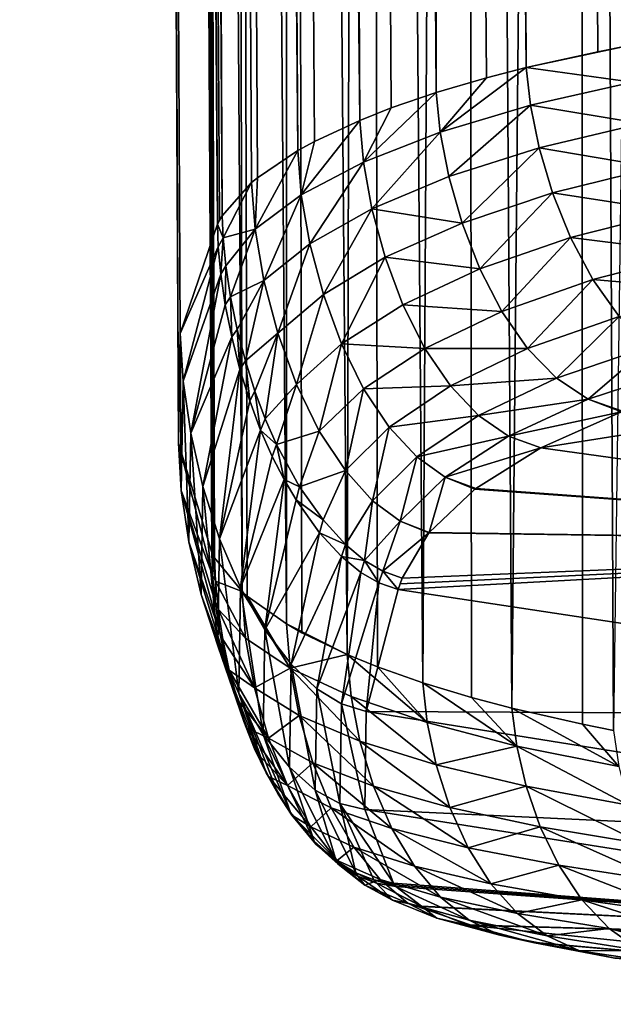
# Model space of a CAD drawing. Header units: metres. Extents: x -24 to 24, y -238 to 25.
# Tile 1 of 256: x -17.78 to -13.58, y -237.39 to -230.43. Entities that reach past the tile are written whole.
import ezdxf

# ---------------------------------------------------------------- set-up
doc = ezdxf.new("R2010")
doc.units = ezdxf.units.M
doc.layers.add('solid_10441023_001', color=7, linetype='CONTINUOUS')

msp = doc.modelspace()

# ---------------------------------------------------------------- linework, layer by layer
at = {"layer": 'solid_10441023_001'}
for points in [[(-17.776281, -30.418619, 7.9397), (-17.760284, -30.418537, 7.140995), (-16.641495, -232.653168, 64.241043)], [(-17.775652, -30.435825, 8.7437), (-17.776281, -30.418619, 7.9397), (-16.641495, -232.653168, 64.241043)], [(-17.758921, -30.453096, 9.533392), (-17.775652, -30.435825, 8.7437), (-16.641495, -232.653168, 64.241043)], [(-17.760284, -30.418537, 7.140995), (-16.654343, -233.42868, 61.39146), (-16.641495, -232.653168, 64.241043)], [(-17.760284, -30.418537, 7.140995), (-17.728401, -30.446663, 6.365775), (-16.654343, -233.42868, 61.39146)], [(-17.727898, -30.462204, 10.288727), (-17.758921, -30.453096, 9.533392), (-16.641495, -232.653168, 64.241043)], [(-17.728401, -30.446663, 6.365775), (-17.682549, -30.501741, 5.627645), (-16.654343, -233.42868, 61.39146)], [(-17.727898, -30.462204, 10.288727), (-16.641495, -232.653168, 64.241043), (-16.379589, -231.880692, 67.076584)], [(-17.685305, -30.480345, 11.00042), (-17.727898, -30.462204, 10.288727), (-16.379589, -231.880692, 67.076584)], [(-17.633978, -30.504044, 11.663829), (-17.685305, -30.480345, 11.00042), (-16.379589, -231.880692, 67.076584)], [(-17.682549, -30.501741, 5.627645), (-17.562044, -30.634089, 4.30372), (-16.654343, -233.42868, 61.39146)], [(-17.57707, -30.52874, 12.271812), (-17.633978, -30.504044, 11.663829), (-16.379589, -231.880692, 67.076584)], [(-17.57707, -30.52874, 12.271812), (-16.379589, -231.880692, 67.076584), (-16.94908, -131.221695, 39.951214)], [(-17.562044, -30.634089, 4.30372), (-16.418507, -234.199966, 58.557518), (-16.654343, -233.42868, 61.39146)], [(-17.562044, -30.634089, 4.30372), (-17.421997, -30.815428, 3.204591), (-16.418507, -234.199966, 58.557518)], [(-17.421997, -30.815428, 3.204591), (-16.540743, -183.733963, 43.875042), (-16.418507, -234.199966, 58.557518)], [(-12.807322, -230.510147, 72.114311), (-13.38353, -129.837128, 45.023663), (-14.30041, -129.998825, 44.441826)], [(-14.198096, -230.772675, 71.147697), (-14.30041, -129.998825, 44.441826), (-15.111597, -130.195267, 43.728577)], [(-13.480384, -230.620255, 71.708755), (-12.807322, -230.510147, 72.114311), (-14.30041, -129.998825, 44.441826)], [(-13.69173, -230.660919, 71.55899), (-13.480384, -230.620255, 71.708755), (-14.30041, -129.998825, 44.441826)], [(-14.198096, -230.772675, 71.147697), (-13.69173, -230.660919, 71.55899), (-14.30041, -129.998825, 44.441826)], [(-14.832525, -230.948837, 70.49968), (-15.111597, -130.195267, 43.728577), (-15.797134, -130.421661, 42.901451)], [(-14.478589, -230.844803, 70.882339), (-14.198096, -230.772675, 71.147697), (-15.111597, -130.195267, 43.728577)], [(-14.832525, -230.948837, 70.49968), (-14.478589, -230.844803, 70.882339), (-15.111597, -130.195267, 43.728577)], [(-15.373433, -231.145996, 69.774933), (-15.797134, -130.421661, 42.901451), (-16.34016, -130.672409, 41.980804)], [(-15.150508, -231.058014, 70.098305), (-14.832525, -230.948837, 70.49968), (-15.797134, -130.421661, 42.901451)], [(-15.373433, -231.145996, 69.774933), (-15.150508, -231.058014, 70.098305), (-15.797134, -130.421661, 42.901451)], [(-15.811379, -231.359787, 68.989464), (-16.34016, -130.672409, 41.980804), (-16.727316, -130.94136, 40.989277)], [(-15.694247, -231.295685, 69.224976), (-15.373433, -231.145996, 69.774933), (-16.34016, -130.672409, 41.980804)], [(-15.811379, -231.359787, 68.989464), (-15.694247, -231.295685, 69.224976), (-16.34016, -130.672409, 41.980804)], [(-16.345671, -231.820709, 67.296684), (-16.727316, -130.94136, 40.989277), (-16.94908, -131.221695, 39.951214)], [(-16.095995, -231.551468, 68.28537), (-15.811379, -231.359787, 68.989464), (-16.727316, -130.94136, 40.989277)], [(-16.137228, -231.585846, 68.159149), (-16.095995, -231.551468, 68.28537), (-16.727316, -130.94136, 40.989277)], [(-16.345671, -231.820709, 67.296684), (-16.137228, -231.585846, 68.159149), (-16.727316, -130.94136, 40.989277)], [(-16.363501, -231.850281, 67.187325), (-16.94908, -131.221695, 39.951214), (-16.379589, -231.880692, 67.076584)], [(-16.363501, -231.850281, 67.187325), (-16.345671, -231.820709, 67.296684), (-16.94908, -131.221695, 39.951214)], [(-16.409237, -234.218872, 58.487652), (-16.418507, -234.199966, 58.557518), (-16.540743, -183.733963, 43.875042)], [(-16.205143, -234.47644, 57.535889), (-16.540743, -183.733963, 43.875042), (-16.293566, -184.015839, 42.861462)], [(-16.399195, -234.237732, 58.417881), (-16.409237, -234.218872, 58.487652), (-16.540743, -183.733963, 43.875042)], [(-16.205143, -234.47644, 57.535889), (-16.399195, -234.237732, 58.417881), (-16.540743, -183.733963, 43.875042)], [(-15.892006, -234.704834, 56.692093), (-16.293566, -184.015839, 42.861462), (-15.887036, -184.290848, 41.897808)], [(-16.168633, -234.508865, 57.416069), (-16.205143, -234.47644, 57.535889), (-16.293566, -184.015839, 42.861462)], [(-15.892006, -234.704834, 56.692093), (-16.168633, -234.508865, 57.416069), (-16.293566, -184.015839, 42.861462)], [(-15.781904, -234.767609, 56.460155), (-15.892006, -234.704834, 56.692093), (-15.887036, -184.290848, 41.897808)], [(-15.46281, -234.921844, 55.890385), (-15.887036, -184.290848, 41.897808), (-15.331, -184.544952, 41.005733)], [(-15.46281, -234.921844, 55.890385), (-15.781904, -234.767609, 56.460155), (-15.887036, -184.290848, 41.897808)], [(-15.247373, -235.009537, 55.566463), (-15.46281, -234.921844, 55.890385), (-15.331, -184.544952, 41.005733)], [(-14.928126, -235.122314, 55.150017), (-15.331, -184.544952, 41.005733), (-14.638728, -184.772049, 40.206539)], [(-14.928126, -235.122314, 55.150017), (-15.247373, -235.009537, 55.566463), (-15.331, -184.544952, 41.005733)], [(-14.583559, -235.226364, 54.765884), (-14.928126, -235.122314, 55.150017), (-14.638728, -184.772049, 40.206539)], [(-14.297555, -235.301834, 54.487343), (-14.638728, -184.772049, 40.206539), (-13.826743, -184.966751, 39.519295)], [(-14.297555, -235.301834, 54.487343), (-14.583559, -235.226364, 54.765884), (-14.638728, -184.772049, 40.206539)], [(-13.799508, -235.414551, 54.071419), (-14.297555, -235.301834, 54.487343), (-13.826743, -184.966751, 39.519295)], [(-13.579953, -235.457886, 53.911575), (-13.826743, -184.966751, 39.519295), (-12.914427, -185.124405, 38.960403)], [(-13.579953, -235.457886, 53.911575), (-13.799508, -235.414551, 54.071419), (-13.826743, -184.966751, 39.519295)], [(-14.198096, -230.772675, 71.147697), (-13.480384, -230.620255, 71.708755), (-13.69173, -230.660919, 71.55899)], [(-13.446794, -230.876816, 71.771553), (-13.480384, -230.620255, 71.708755), (-14.198096, -230.772675, 71.147697)], [(-14.804118, -231.22937, 70.572098), (-14.198096, -230.772675, 71.147697), (-14.478589, -230.844803, 70.882339)], [(-14.804118, -231.22937, 70.572098), (-14.166957, -231.039551, 71.215408), (-14.198096, -230.772675, 71.147697)], [(-14.166957, -231.039551, 71.215408), (-13.446794, -230.876816, 71.771553), (-14.198096, -230.772675, 71.147697)], [(-14.804118, -231.22937, 70.572098), (-14.478589, -230.844803, 70.882339), (-14.832525, -230.948837, 70.49968)], [(-14.166957, -231.039551, 71.215408), (-13.382286, -231.16864, 71.809303), (-13.446794, -230.876816, 71.771553)], [(-15.347392, -231.442398, 69.851585), (-14.832525, -230.948837, 70.49968), (-15.150508, -231.058014, 70.098305)], [(-15.347392, -231.442398, 69.851585), (-14.804118, -231.22937, 70.572098), (-14.832525, -230.948837, 70.49968)], [(-15.347392, -231.442398, 69.851585), (-15.150508, -231.058014, 70.098305), (-15.373433, -231.145996, 69.774933)], [(-14.804118, -231.22937, 70.572098), (-14.743256, -231.543243, 70.62381), (-14.166957, -231.039551, 71.215408)], [(-14.743256, -231.543243, 70.62381), (-14.104407, -231.34053, 71.260216), (-14.166957, -231.039551, 71.215408)], [(-14.166957, -231.039551, 71.215408), (-14.104407, -231.34053, 71.260216), (-13.382286, -231.16864, 71.809303)], [(-15.786579, -231.672653, 69.070816), (-15.373433, -231.145996, 69.774933), (-15.694247, -231.295685, 69.224976)], [(-15.786579, -231.672653, 69.070816), (-15.347392, -231.442398, 69.851585), (-15.373433, -231.145996, 69.774933)], [(-14.104407, -231.34053, 71.260216), (-13.286411, -231.47876, 71.82151), (-13.382286, -231.16864, 71.809303)], [(-15.347392, -231.442398, 69.851585), (-15.287027, -231.771683, 69.910461), (-14.804118, -231.22937, 70.572098)], [(-15.287027, -231.771683, 69.910461), (-14.743256, -231.543243, 70.62381), (-14.804118, -231.22937, 70.572098)], [(-15.786579, -231.672653, 69.070816), (-15.694247, -231.295685, 69.224976), (-15.811379, -231.359787, 68.989464)], [(-14.743256, -231.543243, 70.62381), (-14.650307, -231.871613, 70.654137), (-14.104407, -231.34053, 71.260216)], [(-14.650307, -231.871613, 70.654137), (-14.010233, -231.657822, 71.281715), (-14.104407, -231.34053, 71.260216)], [(-14.104407, -231.34053, 71.260216), (-14.010233, -231.657822, 71.281715), (-13.286411, -231.47876, 71.82151)], [(-16.112944, -231.914688, 68.245636), (-15.811379, -231.359787, 68.989464), (-16.095995, -231.551468, 68.28537)], [(-16.112944, -231.914688, 68.245636), (-15.786579, -231.672653, 69.070816), (-15.811379, -231.359787, 68.989464)], [(-15.786579, -231.672653, 69.070816), (-15.72566, -232.01857, 69.137146), (-15.347392, -231.442398, 69.851585)], [(-15.72566, -232.01857, 69.137146), (-15.287027, -231.771683, 69.910461), (-15.347392, -231.442398, 69.851585)], [(-14.010233, -231.657822, 71.281715), (-13.158598, -231.790161, 71.80777), (-13.286411, -231.47876, 71.82151)], [(-16.112944, -231.914688, 68.245636), (-16.095995, -231.551468, 68.28537), (-16.137228, -231.585846, 68.159149)], [(-15.287027, -231.771683, 69.910461), (-14.650307, -231.871613, 70.654137), (-14.743256, -231.543243, 70.62381)], [(-16.339645, -231.97673, 67.340073), (-16.137228, -231.585846, 68.159149), (-16.345671, -231.820709, 67.296684)], [(-16.339645, -231.97673, 67.340073), (-16.112944, -231.914688, 68.245636), (-16.137228, -231.585846, 68.159149)], [(-16.112944, -231.914688, 68.245636), (-16.050737, -232.277298, 68.319534), (-15.786579, -231.672653, 69.070816)], [(-16.050737, -232.277298, 68.319534), (-15.72566, -232.01857, 69.137146), (-15.786579, -231.672653, 69.070816)], [(-14.650307, -231.871613, 70.654137), (-14.525789, -232.195724, 70.662224), (-14.010233, -231.657822, 71.281715)], [(-14.525789, -232.195724, 70.662224), (-13.884313, -231.973618, 71.279404), (-14.010233, -231.657822, 71.281715)], [(-14.010233, -231.657822, 71.281715), (-13.884313, -231.973618, 71.279404), (-13.158598, -231.790161, 71.80777)], [(-16.363501, -231.850281, 67.187325), (-16.379589, -231.880692, 67.076584), (-16.345671, -231.820709, 67.296684)], [(-16.339645, -231.97673, 67.340073), (-16.345671, -231.820709, 67.296684), (-16.379589, -231.880692, 67.076584)], [(-15.72566, -232.01857, 69.137146), (-15.630628, -232.376419, 69.185654), (-15.287027, -231.771683, 69.910461)], [(-15.630628, -232.376419, 69.185654), (-15.193759, -232.113998, 69.94973), (-15.287027, -231.771683, 69.910461)], [(-15.287027, -231.771683, 69.910461), (-15.193759, -232.113998, 69.94973), (-14.650307, -231.871613, 70.654137)], [(-13.884313, -231.973618, 71.279404), (-12.998349, -232.085861, 71.767868), (-13.158598, -231.790161, 71.80777)], [(-16.373884, -232.040344, 67.117744), (-16.379589, -231.880692, 67.076584), (-16.641495, -232.653168, 64.241043)], [(-16.373884, -232.040344, 67.117744), (-16.339645, -231.97673, 67.340073), (-16.379589, -231.880692, 67.076584)], [(-15.193759, -232.113998, 69.94973), (-14.525789, -232.195724, 70.662224), (-14.650307, -231.871613, 70.654137)], [(-16.373884, -232.040344, 67.117744), (-16.356007, -232.233582, 67.163284), (-16.339645, -231.97673, 67.340073)], [(-16.356007, -232.233582, 67.163284), (-16.32077, -232.173553, 67.388878), (-16.339645, -231.97673, 67.340073)], [(-16.339645, -231.97673, 67.340073), (-16.32077, -232.173553, 67.388878), (-16.112944, -231.914688, 68.245636)], [(-16.32077, -232.173553, 67.388878), (-16.287159, -232.394379, 67.437851), (-16.112944, -231.914688, 68.245636)], [(-16.287159, -232.394379, 67.437851), (-16.050737, -232.277298, 68.319534), (-16.112944, -231.914688, 68.245636)], [(-14.525789, -232.195724, 70.662224), (-14.370332, -232.496887, 70.647423), (-13.884313, -231.973618, 71.279404)], [(-14.370332, -232.496887, 70.647423), (-13.726617, -232.270248, 71.252968), (-13.884313, -231.973618, 71.279404)], [(-13.884313, -231.973618, 71.279404), (-13.726617, -232.270248, 71.252968), (-12.998349, -232.085861, 71.767868)], [(-16.621737, -232.989441, 64.329811), (-16.373884, -232.040344, 67.117744), (-16.641495, -232.653168, 64.241043)], [(-16.621737, -232.989441, 64.329811), (-16.356007, -232.233582, 67.163284), (-16.373884, -232.040344, 67.117744)], [(-16.050737, -232.277298, 68.319534), (-15.952805, -232.651108, 68.377586), (-15.72566, -232.01857, 69.137146)], [(-15.952805, -232.651108, 68.377586), (-15.630628, -232.376419, 69.185654), (-15.72566, -232.01857, 69.137146)], [(-15.630628, -232.376419, 69.185654), (-15.503347, -232.72496, 69.213844), (-15.193759, -232.113998, 69.94973)], [(-15.503347, -232.72496, 69.213844), (-15.068811, -232.449402, 69.967857), (-15.193759, -232.113998, 69.94973)], [(-15.193759, -232.113998, 69.94973), (-15.068811, -232.449402, 69.967857), (-14.525789, -232.195724, 70.662224)], [(-13.726617, -232.270248, 71.252968), (-12.806984, -232.350052, 71.706139), (-12.998349, -232.085861, 71.767868)], [(-16.356007, -232.233582, 67.163284), (-16.324169, -232.449493, 67.209564), (-16.32077, -232.173553, 67.388878)], [(-16.324169, -232.449493, 67.209564), (-16.287159, -232.394379, 67.437851), (-16.32077, -232.173553, 67.388878)], [(-16.621737, -232.989441, 64.329811), (-16.567961, -233.356094, 64.421837), (-16.356007, -232.233582, 67.163284)], [(-16.567961, -233.356094, 64.421837), (-16.324169, -232.449493, 67.209564), (-16.356007, -232.233582, 67.163284)], [(-15.068811, -232.449402, 69.967857), (-14.370332, -232.496887, 70.647423), (-14.525789, -232.195724, 70.662224)], [(-16.287159, -232.394379, 67.437851), (-16.239861, -232.62326, 67.482986), (-16.050737, -232.277298, 68.319534)], [(-16.239861, -232.62326, 67.482986), (-16.181641, -232.84697, 67.521843), (-16.050737, -232.277298, 68.319534)], [(-16.181641, -232.84697, 67.521843), (-15.952805, -232.651108, 68.377586), (-16.050737, -232.277298, 68.319534)], [(-14.370332, -232.496887, 70.647423), (-14.187228, -232.759018, 70.613403), (-13.726617, -232.270248, 71.252968)], [(-14.187228, -232.759018, 70.613403), (-13.53929, -232.531799, 71.206474), (-13.726617, -232.270248, 71.252968)], [(-13.726617, -232.270248, 71.252968), (-13.53929, -232.531799, 71.206474), (-12.806984, -232.350052, 71.706139)], [(-16.324169, -232.449493, 67.209564), (-16.278429, -232.677078, 67.253654), (-16.287159, -232.394379, 67.437851)], [(-16.278429, -232.677078, 67.253654), (-16.239861, -232.62326, 67.482986), (-16.287159, -232.394379, 67.437851)], [(-15.952805, -232.651108, 68.377586), (-15.821473, -233.013672, 68.416138), (-15.630628, -232.376419, 69.185654)], [(-15.821473, -233.013672, 68.416138), (-15.503347, -232.72496, 69.213844), (-15.630628, -232.376419, 69.185654)], [(-16.567961, -233.356094, 64.421837), (-16.278429, -232.677078, 67.253654), (-16.324169, -232.449493, 67.209564)], [(-15.503347, -232.72496, 69.213844), (-14.913553, -232.758087, 69.963493), (-15.068811, -232.449402, 69.967857)], [(-15.068811, -232.449402, 69.967857), (-14.913553, -232.758087, 69.963493), (-14.370332, -232.496887, 70.647423)], [(-14.913553, -232.758087, 69.963493), (-14.187228, -232.759018, 70.613403), (-14.370332, -232.496887, 70.647423)], [(-14.187228, -232.759018, 70.613403), (-13.982407, -232.968628, 70.568146), (-13.53929, -232.531799, 71.206474)], [(-13.982407, -232.968628, 70.568146), (-13.326632, -232.744247, 71.148331), (-13.53929, -232.531799, 71.206474)], [(-16.634859, -233.762451, 61.489021), (-16.641495, -232.653168, 64.241043), (-16.654343, -233.42868, 61.39146)], [(-16.634859, -233.762451, 61.489021), (-16.621737, -232.989441, 64.329811), (-16.641495, -232.653168, 64.241043)], [(-16.278429, -232.677078, 67.253654), (-16.219999, -232.906464, 67.293373), (-16.239861, -232.62326, 67.482986)], [(-16.219999, -232.906464, 67.293373), (-16.181641, -232.84697, 67.521843), (-16.239861, -232.62326, 67.482986)], [(-16.181641, -232.84697, 67.521843), (-16.114773, -233.059265, 67.553772), (-15.952805, -232.651108, 68.377586)], [(-16.114773, -233.059265, 67.553772), (-16.041027, -233.256775, 67.578682), (-15.952805, -232.651108, 68.377586)], [(-16.041027, -233.256775, 67.578682), (-15.821473, -233.013672, 68.416138), (-15.952805, -232.651108, 68.377586)], [(-16.567961, -233.356094, 64.421837), (-16.481398, -233.734161, 64.512314), (-16.278429, -232.677078, 67.253654)], [(-16.481398, -233.734161, 64.512314), (-16.219999, -232.906464, 67.293373), (-16.278429, -232.677078, 67.253654)], [(-15.821473, -233.013672, 68.416138), (-15.659325, -233.342712, 68.431686), (-15.503347, -232.72496, 69.213844)], [(-15.659325, -233.342712, 68.431686), (-15.345879, -233.043213, 69.219406), (-15.503347, -232.72496, 69.213844)], [(-15.503347, -232.72496, 69.213844), (-15.345879, -233.043213, 69.219406), (-14.913553, -232.758087, 69.963493)], [(-14.094066, -233.459671, 69.821297), (-9.187286, -234.141357, 69.507217), (-9.133807, -232.677567, 72.254776)], [(-13.52459, -233.205612, 70.464539), (-14.094066, -233.459671, 69.821297), (-9.133807, -232.677567, 72.254776)], [(-15.345879, -233.043213, 69.219406), (-14.732781, -233.023575, 69.939659), (-14.913553, -232.758087, 69.963493)], [(-14.913553, -232.758087, 69.963493), (-14.732781, -233.023575, 69.939659), (-14.187228, -232.759018, 70.613403)], [(-14.732781, -233.023575, 69.939659), (-13.982407, -232.968628, 70.568146), (-14.187228, -232.759018, 70.613403)], [(-13.982407, -232.968628, 70.568146), (-13.759166, -233.116623, 70.519272), (-13.326632, -232.744247, 71.148331)], [(-13.759166, -233.116623, 70.519272), (-13.091442, -232.897476, 71.087135), (-13.326632, -232.744247, 71.148331)], [(-16.219999, -232.906464, 67.293373), (-16.150888, -233.128784, 67.327118), (-16.181641, -232.84697, 67.521843)], [(-16.150888, -233.128784, 67.327118), (-16.114773, -233.059265, 67.553772), (-16.181641, -232.84697, 67.521843)], [(-16.481398, -233.734161, 64.512314), (-16.363594, -234.10463, 64.596458), (-16.219999, -232.906464, 67.293373)], [(-16.363594, -234.10463, 64.596458), (-16.150888, -233.128784, 67.327118), (-16.219999, -232.906464, 67.293373)], [(-13.759166, -233.116623, 70.519272), (-13.515539, -233.202225, 70.473236), (-13.091442, -232.897476, 71.087135)], [(-16.634859, -233.762451, 61.489021), (-16.581186, -234.125107, 61.595329), (-16.621737, -232.989441, 64.329811)], [(-16.581186, -234.125107, 61.595329), (-16.567961, -233.356094, 64.421837), (-16.621737, -232.989441, 64.329811)], [(-16.041027, -233.256775, 67.578682), (-15.962449, -233.436127, 67.596558), (-15.821473, -233.013672, 68.416138)], [(-15.962449, -233.436127, 67.596558), (-15.659325, -233.342712, 68.431686), (-15.821473, -233.013672, 68.416138)], [(-14.732781, -233.023575, 69.939659), (-14.534678, -233.232819, 69.903725), (-13.982407, -232.968628, 70.568146)], [(-14.534678, -233.232819, 69.903725), (-13.759166, -233.116623, 70.519272), (-13.982407, -232.968628, 70.568146)], [(-16.150888, -233.128784, 67.327118), (-16.074066, -233.335602, 67.353767), (-16.114773, -233.059265, 67.553772)], [(-16.074066, -233.335602, 67.353767), (-16.041027, -233.256775, 67.578682), (-16.114773, -233.059265, 67.553772)], [(-15.659325, -233.342712, 68.431686), (-15.474813, -233.620697, 68.424614), (-15.345879, -233.043213, 69.219406)], [(-15.474813, -233.620697, 68.424614), (-15.164783, -233.314209, 69.204285), (-15.345879, -233.043213, 69.219406)], [(-15.345879, -233.043213, 69.219406), (-15.164783, -233.314209, 69.204285), (-14.732781, -233.023575, 69.939659)], [(-15.164783, -233.314209, 69.204285), (-14.534678, -233.232819, 69.903725), (-14.732781, -233.023575, 69.939659)], [(-16.363594, -234.10463, 64.596458), (-16.074066, -233.335602, 67.353767), (-16.150888, -233.128784, 67.327118)], [(-14.534678, -233.232819, 69.903725), (-14.323253, -233.377716, 69.862473), (-13.759166, -233.116623, 70.519272)], [(-14.323253, -233.377716, 69.862473), (-13.52459, -233.205612, 70.464539), (-13.759166, -233.116623, 70.519272)], [(-13.759166, -233.116623, 70.519272), (-13.52459, -233.205612, 70.464539), (-13.515539, -233.202225, 70.473236)], [(-14.323253, -233.377716, 69.862473), (-14.094066, -233.459671, 69.821297), (-13.52459, -233.205612, 70.464539)], [(-16.074066, -233.335602, 67.353767), (-15.962449, -233.436127, 67.596558), (-16.041027, -233.256775, 67.578682)], [(-15.164783, -233.314209, 69.204285), (-14.971069, -233.525101, 69.174706), (-14.534678, -233.232819, 69.903725)], [(-14.971069, -233.525101, 69.174706), (-14.323253, -233.377716, 69.862473), (-14.534678, -233.232819, 69.903725)], [(-16.581186, -234.125107, 61.595329), (-16.494589, -234.497681, 61.705589), (-16.567961, -233.356094, 64.421837)], [(-16.494589, -234.497681, 61.705589), (-16.481398, -233.734161, 64.512314), (-16.567961, -233.356094, 64.421837)], [(-16.363594, -234.10463, 64.596458), (-16.216095, -234.448532, 64.669479), (-16.074066, -233.335602, 67.353767)], [(-16.216095, -234.448532, 64.669479), (-15.992561, -233.521393, 67.372986), (-16.074066, -233.335602, 67.353767)], [(-16.074066, -233.335602, 67.353767), (-15.992561, -233.521393, 67.372986), (-15.962449, -233.436127, 67.596558)], [(-15.962449, -233.436127, 67.596558), (-15.797932, -233.736511, 67.613113), (-15.659325, -233.342712, 68.431686)], [(-15.797932, -233.736511, 67.613113), (-15.474813, -233.620697, 68.424614), (-15.659325, -233.342712, 68.431686)], [(-15.474813, -233.620697, 68.424614), (-15.282196, -233.834778, 68.399147), (-15.164783, -233.314209, 69.204285)], [(-15.282196, -233.834778, 68.399147), (-14.971069, -233.525101, 69.174706), (-15.164783, -233.314209, 69.204285)], [(-16.413076, -234.360565, 58.606091), (-16.654343, -233.42868, 61.39146), (-16.418507, -234.199966, 58.557518)], [(-16.413076, -234.360565, 58.606091), (-16.634859, -233.762451, 61.489021), (-16.654343, -233.42868, 61.39146)], [(-15.992561, -233.521393, 67.372986), (-15.908076, -233.685532, 67.385262), (-15.962449, -233.436127, 67.596558)], [(-15.908076, -233.685532, 67.385262), (-15.797932, -233.736511, 67.613113), (-15.962449, -233.436127, 67.596558)], [(-14.971069, -233.525101, 69.174706), (-14.769772, -233.668777, 69.136566), (-14.323253, -233.377716, 69.862473)], [(-14.769772, -233.668777, 69.136566), (-14.094066, -233.459671, 69.821297), (-14.323253, -233.377716, 69.862473)], [(-14.769772, -233.668777, 69.136566), (-14.553963, -233.749008, 69.094696), (-14.094066, -233.459671, 69.821297)], [(-14.094066, -233.459671, 69.821297), (-14.553963, -233.749008, 69.094696), (-9.187286, -234.141357, 69.507217)], [(-16.216095, -234.448532, 64.669479), (-15.908076, -233.685532, 67.385262), (-15.992561, -233.521393, 67.372986)], [(-15.282196, -233.834778, 68.399147), (-15.087905, -233.97879, 68.360031), (-14.971069, -233.525101, 69.174706)], [(-15.087905, -233.97879, 68.360031), (-14.769772, -233.668777, 69.136566), (-14.971069, -233.525101, 69.174706)], [(-15.797932, -233.736511, 67.613113), (-15.631858, -233.970749, 67.609573), (-15.474813, -233.620697, 68.424614)], [(-15.631858, -233.970749, 67.609573), (-15.475213, -234.143631, 67.590622), (-15.474813, -233.620697, 68.424614)], [(-15.475213, -234.143631, 67.590622), (-15.282196, -233.834778, 68.399147), (-15.474813, -233.620697, 68.424614)], [(-16.216095, -234.448532, 64.669479), (-16.042923, -234.748123, 64.727097), (-15.908076, -233.685532, 67.385262)], [(-16.042923, -234.748123, 64.727097), (-15.823027, -233.828644, 67.39151), (-15.908076, -233.685532, 67.385262)], [(-15.908076, -233.685532, 67.385262), (-15.823027, -233.828644, 67.39151), (-15.797932, -233.736511, 67.613113)], [(-15.087905, -233.97879, 68.360031), (-14.882694, -234.059067, 68.312576), (-14.769772, -233.668777, 69.136566)], [(-14.769772, -233.668777, 69.136566), (-14.882694, -234.059067, 68.312576), (-14.559464, -233.753204, 69.084152)], [(-14.769772, -233.668777, 69.136566), (-14.559464, -233.753204, 69.084152), (-14.553963, -233.749008, 69.094696)], [(-16.363914, -234.757156, 58.734856), (-16.581186, -234.125107, 61.595329), (-16.634859, -233.762451, 61.489021)], [(-16.395376, -234.549728, 58.666042), (-16.363914, -234.757156, 58.734856), (-16.634859, -233.762451, 61.489021)], [(-16.413076, -234.360565, 58.606091), (-16.395376, -234.549728, 58.666042), (-16.634859, -233.762451, 61.489021)], [(-16.494589, -234.497681, 61.705589), (-16.376623, -234.86116, 61.815002), (-16.481398, -233.734161, 64.512314)], [(-16.376623, -234.86116, 61.815002), (-16.363594, -234.10463, 64.596458), (-16.481398, -233.734161, 64.512314)], [(-15.823027, -233.828644, 67.39151), (-15.631858, -233.970749, 67.609573), (-15.797932, -233.736511, 67.613113)], [(-14.559464, -233.753204, 69.084152), (-14.882694, -234.059067, 68.312576), (-9.187286, -234.141357, 69.507217)], [(-14.553963, -233.749008, 69.094696), (-14.559464, -233.753204, 69.084152), (-9.187286, -234.141357, 69.507217)], [(-16.042923, -234.748123, 64.727097), (-15.65672, -234.060852, 67.38974), (-15.823027, -233.828644, 67.39151)], [(-15.823027, -233.828644, 67.39151), (-15.65672, -234.060852, 67.38974), (-15.631858, -233.970749, 67.609573)], [(-15.475213, -234.143631, 67.590622), (-15.33863, -234.257431, 67.562317), (-15.282196, -233.834778, 68.399147)], [(-15.33863, -234.257431, 67.562317), (-15.087905, -233.97879, 68.360031), (-15.282196, -233.834778, 68.399147)], [(-15.65672, -234.060852, 67.38974), (-15.475213, -234.143631, 67.590622), (-15.631858, -233.970749, 67.609573)], [(-15.33863, -234.257431, 67.562317), (-15.209266, -234.333008, 67.528107), (-15.087905, -233.97879, 68.360031)], [(-15.209266, -234.333008, 67.528107), (-14.88535, -234.062332, 68.304329), (-15.087905, -233.97879, 68.360031)], [(-15.087905, -233.97879, 68.360031), (-14.88535, -234.062332, 68.304329), (-14.882694, -234.059067, 68.312576)], [(-16.042923, -234.748123, 64.727097), (-15.857985, -234.990555, 64.767006), (-15.65672, -234.060852, 67.38974)], [(-15.857985, -234.990555, 64.767006), (-15.502338, -234.229584, 67.373131), (-15.65672, -234.060852, 67.38974)], [(-15.65672, -234.060852, 67.38974), (-15.502338, -234.229584, 67.373131), (-15.475213, -234.143631, 67.590622)], [(-15.209266, -234.333008, 67.528107), (-15.072733, -234.382172, 67.488022), (-14.88535, -234.062332, 68.304329)], [(-14.88535, -234.062332, 68.304329), (-15.072733, -234.382172, 67.488022), (-9.187286, -234.141357, 69.507217)], [(-14.882694, -234.059067, 68.312576), (-14.88535, -234.062332, 68.304329), (-9.187286, -234.141357, 69.507217)], [(-16.318842, -234.972885, 58.80975), (-16.494589, -234.497681, 61.705589), (-16.581186, -234.125107, 61.595329)], [(-16.363914, -234.757156, 58.734856), (-16.318842, -234.972885, 58.80975), (-16.581186, -234.125107, 61.595329)], [(-16.376623, -234.86116, 61.815002), (-16.228851, -235.196594, 61.918777), (-16.363594, -234.10463, 64.596458)], [(-16.228851, -235.196594, 61.918777), (-16.216095, -234.448532, 64.669479), (-16.363594, -234.10463, 64.596458)], [(-16.393051, -234.402618, 58.460732), (-16.418507, -234.199966, 58.557518), (-16.409237, -234.218872, 58.487652)], [(-16.393051, -234.402618, 58.460732), (-16.413076, -234.360565, 58.606091), (-16.418507, -234.199966, 58.557518)], [(-15.502338, -234.229584, 67.373131), (-15.33863, -234.257431, 67.562317), (-15.475213, -234.143631, 67.590622)], [(-15.101862, -234.463409, 67.277267), (-9.220575, -235.352463, 66.642937), (-9.187286, -234.141357, 69.507217)], [(-15.087523, -234.423065, 67.382385), (-15.101862, -234.463409, 67.277267), (-9.187286, -234.141357, 69.507217)], [(-15.072733, -234.382172, 67.488022), (-15.087523, -234.423065, 67.382385), (-9.187286, -234.141357, 69.507217)], [(-16.393051, -234.402618, 58.460732), (-16.409237, -234.218872, 58.487652), (-16.399195, -234.237732, 58.417881)], [(-16.393051, -234.402618, 58.460732), (-16.399195, -234.237732, 58.417881), (-16.205143, -234.47644, 57.535889)], [(-15.857985, -234.990555, 64.767006), (-15.677096, -235.164734, 64.787552), (-15.502338, -234.229584, 67.373131)], [(-15.677096, -235.164734, 64.787552), (-15.366295, -234.341705, 67.347015), (-15.502338, -234.229584, 67.373131)], [(-15.502338, -234.229584, 67.373131), (-15.366295, -234.341705, 67.347015), (-15.33863, -234.257431, 67.562317)], [(-15.366295, -234.341705, 67.347015), (-15.238788, -234.415176, 67.315323), (-15.33863, -234.257431, 67.562317)], [(-15.238788, -234.415176, 67.315323), (-15.209266, -234.333008, 67.528107), (-15.33863, -234.257431, 67.562317)], [(-15.677096, -235.164734, 64.787552), (-15.503324, -235.271561, 64.79023), (-15.366295, -234.341705, 67.347015)], [(-15.503324, -235.271561, 64.79023), (-15.238788, -234.415176, 67.315323), (-15.366295, -234.341705, 67.347015)], [(-15.238788, -234.415176, 67.315323), (-15.101862, -234.463409, 67.277267), (-15.209266, -234.333008, 67.528107)], [(-15.209266, -234.333008, 67.528107), (-15.101862, -234.463409, 67.277267), (-15.072733, -234.382172, 67.488022)], [(-16.393051, -234.402618, 58.460732), (-16.395376, -234.549728, 58.666042), (-16.413076, -234.360565, 58.606091)], [(-16.393051, -234.402618, 58.460732), (-16.374489, -234.600311, 58.517563), (-16.395376, -234.549728, 58.666042)], [(-16.180058, -234.805923, 57.625992), (-16.393051, -234.402618, 58.460732), (-16.205143, -234.47644, 57.535889)], [(-16.180058, -234.805923, 57.625992), (-16.374489, -234.600311, 58.517563), (-16.393051, -234.402618, 58.460732)], [(-15.072733, -234.382172, 67.488022), (-15.101862, -234.463409, 67.277267), (-15.087523, -234.423065, 67.382385)], [(-16.228851, -235.196594, 61.918777), (-16.055315, -235.486298, 62.012314), (-16.216095, -234.448532, 64.669479)], [(-16.055315, -235.486298, 62.012314), (-16.042923, -234.748123, 64.727097), (-16.216095, -234.448532, 64.669479)], [(-15.865426, -235.018234, 56.778164), (-16.205143, -234.47644, 57.535889), (-16.168633, -234.508865, 57.416069)], [(-15.865426, -235.018234, 56.778164), (-16.180058, -234.805923, 57.625992), (-16.205143, -234.47644, 57.535889)], [(-15.503324, -235.271561, 64.79023), (-15.326956, -235.323547, 64.779602), (-15.238788, -234.415176, 67.315323)], [(-15.238788, -234.415176, 67.315323), (-15.326956, -235.323547, 64.779602), (-15.101862, -234.463409, 67.277267)], [(-15.101862, -234.463409, 67.277267), (-15.326956, -235.323547, 64.779602), (-9.220575, -235.352463, 66.642937)], [(-16.193024, -235.39537, 58.967201), (-16.376623, -234.86116, 61.815002), (-16.494589, -234.497681, 61.705589)], [(-16.261293, -235.188141, 58.888042), (-16.193024, -235.39537, 58.967201), (-16.494589, -234.497681, 61.705589)], [(-16.318842, -234.972885, 58.80975), (-16.261293, -235.188141, 58.888042), (-16.494589, -234.497681, 61.705589)], [(-16.374489, -234.600311, 58.517563), (-16.363914, -234.757156, 58.734856), (-16.395376, -234.549728, 58.666042)], [(-15.865426, -235.018234, 56.778164), (-16.168633, -234.508865, 57.416069), (-15.892006, -234.704834, 56.692093)], [(-16.374489, -234.600311, 58.517563), (-16.341721, -234.815231, 58.584686), (-16.363914, -234.757156, 58.734856)], [(-16.116589, -235.15834, 57.742744), (-16.341721, -234.815231, 58.584686), (-16.374489, -234.600311, 58.517563)], [(-16.180058, -234.805923, 57.625992), (-16.116589, -235.15834, 57.742744), (-16.374489, -234.600311, 58.517563)], [(-16.341721, -234.815231, 58.584686), (-16.318842, -234.972885, 58.80975), (-16.363914, -234.757156, 58.734856)], [(-16.055315, -235.486298, 62.012314), (-15.869968, -235.717804, 62.091873), (-16.042923, -234.748123, 64.727097)], [(-15.869968, -235.717804, 62.091873), (-15.857985, -234.990555, 64.767006), (-16.042923, -234.748123, 64.727097)], [(-15.46281, -234.921844, 55.890385), (-15.892006, -234.704834, 56.692093), (-15.781904, -234.767609, 56.460155)], [(-15.865426, -235.018234, 56.778164), (-15.892006, -234.704834, 56.692093), (-15.46281, -234.921844, 55.890385)], [(-16.341721, -234.815231, 58.584686), (-16.295271, -235.033112, 58.658001), (-16.318842, -234.972885, 58.80975)], [(-16.116589, -235.15834, 57.742744), (-16.295271, -235.033112, 58.658001), (-16.341721, -234.815231, 58.584686)], [(-15.865426, -235.018234, 56.778164), (-16.116589, -235.15834, 57.742744), (-16.180058, -234.805923, 57.625992)], [(-16.03471, -235.759277, 59.118057), (-16.228851, -235.196594, 61.918777), (-16.376623, -234.86116, 61.815002)], [(-16.116577, -235.587418, 59.044586), (-16.03471, -235.759277, 59.118057), (-16.376623, -234.86116, 61.815002)], [(-16.193024, -235.39537, 58.967201), (-16.116577, -235.587418, 59.044586), (-16.376623, -234.86116, 61.815002)], [(-15.43485, -235.218475, 55.973408), (-15.865426, -235.018234, 56.778164), (-15.46281, -234.921844, 55.890385)], [(-14.897169, -235.403168, 55.228874), (-15.46281, -234.921844, 55.890385), (-15.247373, -235.009537, 55.566463)], [(-14.897169, -235.403168, 55.228874), (-15.43485, -235.218475, 55.973408), (-15.46281, -234.921844, 55.890385)], [(-16.295271, -235.033112, 58.658001), (-16.261293, -235.188141, 58.888042), (-16.318842, -234.972885, 58.80975)], [(-16.295271, -235.033112, 58.658001), (-16.237247, -235.242783, 58.733597), (-16.261293, -235.188141, 58.888042)], [(-16.017017, -235.512451, 57.877754), (-16.237247, -235.242783, 58.733597), (-16.295271, -235.033112, 58.658001)], [(-16.116589, -235.15834, 57.742744), (-16.017017, -235.512451, 57.877754), (-16.295271, -235.033112, 58.658001)], [(-15.865426, -235.018234, 56.778164), (-15.802427, -235.352448, 56.893288), (-16.116589, -235.15834, 57.742744)], [(-15.869968, -235.717804, 62.091873), (-15.688688, -235.880478, 62.154057), (-15.857985, -234.990555, 64.767006)], [(-15.371683, -235.5345, 56.086967), (-15.802427, -235.352448, 56.893288), (-15.865426, -235.018234, 56.778164)], [(-15.43485, -235.218475, 55.973408), (-15.371683, -235.5345, 56.086967), (-15.865426, -235.018234, 56.778164)], [(-15.688688, -235.880478, 62.154057), (-15.677096, -235.164734, 64.787552), (-15.857985, -234.990555, 64.767006)], [(-14.897169, -235.403168, 55.228874), (-15.247373, -235.009537, 55.566463), (-14.928126, -235.122314, 55.150017)], [(-15.802427, -235.352448, 56.893288), (-16.017017, -235.512451, 57.877754), (-16.116589, -235.15834, 57.742744)], [(-15.688688, -235.880478, 62.154057), (-15.514581, -235.975662, 62.198696), (-15.677096, -235.164734, 64.787552)], [(-15.514581, -235.975662, 62.198696), (-15.503324, -235.271561, 64.79023), (-15.677096, -235.164734, 64.787552)], [(-14.262739, -235.568695, 54.563168), (-14.928126, -235.122314, 55.150017), (-14.583559, -235.226364, 54.765884)], [(-14.262739, -235.568695, 54.563168), (-14.897169, -235.403168, 55.228874), (-14.928126, -235.122314, 55.150017)], [(-16.237247, -235.242783, 58.733597), (-16.193024, -235.39537, 58.967201), (-16.261293, -235.188141, 58.888042)], [(-16.237247, -235.242783, 58.733597), (-16.170258, -235.43924, 58.809181), (-16.193024, -235.39537, 58.967201)], [(-16.017017, -235.512451, 57.877754), (-16.170258, -235.43924, 58.809181), (-16.237247, -235.242783, 58.733597)], [(-15.863153, -236.03862, 59.250118), (-16.055315, -235.486298, 62.012314), (-16.228851, -235.196594, 61.918777)], [(-15.949284, -235.909683, 59.186798), (-15.863153, -236.03862, 59.250118), (-16.228851, -235.196594, 61.918777)], [(-16.03471, -235.759277, 59.118057), (-15.949284, -235.909683, 59.186798), (-16.228851, -235.196594, 61.918777)], [(-14.832876, -235.702148, 55.341358), (-15.371683, -235.5345, 56.086967), (-15.43485, -235.218475, 55.973408)], [(-14.897169, -235.403168, 55.228874), (-14.832876, -235.702148, 55.341358), (-15.43485, -235.218475, 55.973408)], [(-14.262739, -235.568695, 54.563168), (-14.583559, -235.226364, 54.765884), (-14.297555, -235.301834, 54.487343)], [(-15.514581, -235.975662, 62.198696), (-15.337946, -236.016418, 62.228802), (-15.503324, -235.271561, 64.79023)], [(-15.503324, -235.271561, 64.79023), (-15.337946, -236.016418, 62.228802), (-15.326956, -235.323547, 64.779602)], [(-13.542534, -235.713257, 53.987209), (-14.297555, -235.301834, 54.487343), (-13.799508, -235.414551, 54.071419)], [(-13.542534, -235.713257, 53.987209), (-14.262739, -235.568695, 54.563168), (-14.297555, -235.301834, 54.487343)], [(-15.802427, -235.352448, 56.893288), (-15.704865, -235.687881, 57.028816), (-16.017017, -235.512451, 57.877754)], [(-15.275097, -235.85173, 56.223137), (-15.704865, -235.687881, 57.028816), (-15.802427, -235.352448, 56.893288)], [(-15.371683, -235.5345, 56.086967), (-15.275097, -235.85173, 56.223137), (-15.802427, -235.352448, 56.893288)], [(-15.326956, -235.323547, 64.779602), (-15.337946, -236.016418, 62.228802), (-9.23237, -236.30307, 63.681824)], [(-15.326956, -235.323547, 64.779602), (-9.23237, -236.30307, 63.681824), (-9.220575, -235.352463, 66.642937)], [(-16.096394, -235.620438, 58.883484), (-16.116577, -235.587418, 59.044586), (-16.193024, -235.39537, 58.967201)], [(-16.170258, -235.43924, 58.809181), (-16.096394, -235.620438, 58.883484), (-16.193024, -235.39537, 58.967201)], [(-15.883738, -235.846939, 58.023006), (-16.096394, -235.620438, 58.883484), (-16.170258, -235.43924, 58.809181)], [(-16.017017, -235.512451, 57.877754), (-15.883738, -235.846939, 58.023006), (-16.170258, -235.43924, 58.809181)], [(-14.262739, -235.568695, 54.563168), (-14.832876, -235.702148, 55.341358), (-14.897169, -235.403168, 55.228874)], [(-13.542534, -235.713257, 53.987209), (-13.799508, -235.414551, 54.071419), (-13.579953, -235.457886, 53.911575)], [(-15.69547, -236.240891, 59.361469), (-15.869968, -235.717804, 62.091873), (-16.055315, -235.486298, 62.012314)], [(-15.863153, -236.03862, 59.250118), (-15.69547, -236.240891, 59.361469), (-16.055315, -235.486298, 62.012314)], [(-15.704865, -235.687881, 57.028816), (-15.883738, -235.846939, 58.023006), (-16.017017, -235.512451, 57.877754)], [(-16.017805, -235.784225, 58.955151), (-16.03471, -235.759277, 59.118057), (-16.116577, -235.587418, 59.044586)], [(-16.096394, -235.620438, 58.883484), (-16.017805, -235.784225, 58.955151), (-16.116577, -235.587418, 59.044586)], [(-14.735928, -236.002625, 55.478836), (-15.275097, -235.85173, 56.223137), (-15.371683, -235.5345, 56.086967)], [(-14.832876, -235.702148, 55.341358), (-14.735928, -236.002625, 55.478836), (-15.371683, -235.5345, 56.086967)], [(-14.262739, -235.568695, 54.563168), (-14.196234, -235.852921, 54.675686), (-14.832876, -235.702148, 55.341358)], [(-13.473733, -235.98587, 54.101902), (-14.196234, -235.852921, 54.675686), (-14.262739, -235.568695, 54.563168)], [(-13.542534, -235.713257, 53.987209), (-13.473733, -235.98587, 54.101902), (-14.262739, -235.568695, 54.563168)], [(-15.883738, -235.846939, 58.023006), (-16.017805, -235.784225, 58.955151), (-16.096394, -235.620438, 58.883484)], [(-15.704865, -235.687881, 57.028816), (-15.574696, -236.004944, 57.176342), (-15.883738, -235.846939, 58.023006)], [(-15.539619, -236.380508, 59.454357), (-15.688688, -235.880478, 62.154057), (-15.869968, -235.717804, 62.091873)], [(-15.69547, -236.240891, 59.361469), (-15.539619, -236.380508, 59.454357), (-15.869968, -235.717804, 62.091873)], [(-15.146422, -236.152176, 56.373264), (-15.574696, -236.004944, 57.176342), (-15.704865, -235.687881, 57.028816)], [(-15.275097, -235.85173, 56.223137), (-15.146422, -236.152176, 56.373264), (-15.704865, -235.687881, 57.028816)], [(-14.196234, -235.852921, 54.675686), (-14.735928, -236.002625, 55.478836), (-14.832876, -235.702148, 55.341358)], [(-15.852942, -236.0569, 59.087517), (-15.949284, -235.909683, 59.186798), (-16.03471, -235.759277, 59.118057)], [(-16.017805, -235.784225, 58.955151), (-15.852942, -236.0569, 59.087517), (-16.03471, -235.759277, 59.118057)], [(-15.7194, -236.140732, 58.170456), (-15.852942, -236.0569, 59.087517), (-16.017805, -235.784225, 58.955151)], [(-15.883738, -235.846939, 58.023006), (-15.7194, -236.140732, 58.170456), (-16.017805, -235.784225, 58.955151)], [(-15.574696, -236.004944, 57.176342), (-15.7194, -236.140732, 58.170456), (-15.883738, -235.846939, 58.023006)], [(-14.606953, -236.288025, 55.632618), (-15.146422, -236.152176, 56.373264), (-15.275097, -235.85173, 56.223137)], [(-14.735928, -236.002625, 55.478836), (-14.606953, -236.288025, 55.632618), (-15.275097, -235.85173, 56.223137)], [(-14.196234, -235.852921, 54.675686), (-14.097496, -236.139145, 54.815891), (-14.735928, -236.002625, 55.478836)], [(-13.372943, -236.260971, 54.247326), (-14.097496, -236.139145, 54.815891), (-14.196234, -235.852921, 54.675686)], [(-13.473733, -235.98587, 54.101902), (-13.372943, -236.260971, 54.247326), (-14.196234, -235.852921, 54.675686)], [(-15.852942, -236.0569, 59.087517), (-15.863153, -236.03862, 59.250118), (-15.949284, -235.909683, 59.186798)], [(-15.401734, -236.466125, 59.52824), (-15.514581, -235.975662, 62.198696), (-15.688688, -235.880478, 62.154057)], [(-15.539619, -236.380508, 59.454357), (-15.401734, -236.466125, 59.52824), (-15.688688, -235.880478, 62.154057)], [(-15.574696, -236.004944, 57.176342), (-15.414079, -236.284241, 57.327385), (-15.7194, -236.140732, 58.170456)], [(-14.987142, -236.418045, 56.528606), (-15.414079, -236.284241, 57.327385), (-15.574696, -236.004944, 57.176342)], [(-15.146422, -236.152176, 56.373264), (-14.987142, -236.418045, 56.528606), (-15.574696, -236.004944, 57.176342)], [(-15.514581, -235.975662, 62.198696), (-15.135097, -236.537842, 59.641514), (-15.337946, -236.016418, 62.228802)], [(-15.272694, -236.514786, 59.588318), (-15.135097, -236.537842, 59.641514), (-15.514581, -235.975662, 62.198696)], [(-15.401734, -236.466125, 59.52824), (-15.272694, -236.514786, 59.588318), (-15.514581, -235.975662, 62.198696)], [(-14.097496, -236.139145, 54.815891), (-14.606953, -236.288025, 55.632618), (-14.735928, -236.002625, 55.478836)], [(-15.684299, -236.261841, 59.204605), (-15.69547, -236.240891, 59.361469), (-15.863153, -236.03862, 59.250118)], [(-15.852942, -236.0569, 59.087517), (-15.684299, -236.261841, 59.204605), (-15.863153, -236.03862, 59.250118)], [(-15.532578, -236.378769, 58.311108), (-15.684299, -236.261841, 59.204605), (-15.852942, -236.0569, 59.087517)], [(-15.7194, -236.140732, 58.170456), (-15.532578, -236.378769, 58.311108), (-15.852942, -236.0569, 59.087517)], [(-15.337946, -236.016418, 62.228802), (-9.222576, -236.98555, 60.647667), (-9.23237, -236.30307, 63.681824)], [(-15.337946, -236.016418, 62.228802), (-15.135097, -236.537842, 59.641514), (-9.222576, -236.98555, 60.647667)], [(-15.414079, -236.284241, 57.327385), (-15.532578, -236.378769, 58.311108), (-15.7194, -236.140732, 58.170456)], [(-14.446692, -236.541916, 55.793911), (-14.987142, -236.418045, 56.528606), (-15.146422, -236.152176, 56.373264)], [(-14.606953, -236.288025, 55.632618), (-14.446692, -236.541916, 55.793911), (-15.146422, -236.152176, 56.373264)], [(-14.097496, -236.139145, 54.815891), (-13.96651, -236.41185, 54.975262), (-14.606953, -236.288025, 55.632618)], [(-13.239685, -236.523804, 54.415249), (-13.96651, -236.41185, 54.975262), (-14.097496, -236.139145, 54.815891)], [(-13.372943, -236.260971, 54.247326), (-13.239685, -236.523804, 54.415249), (-14.097496, -236.139145, 54.815891)], [(-15.525101, -236.403046, 59.303535), (-15.539619, -236.380508, 59.454357), (-15.69547, -236.240891, 59.361469)], [(-15.684299, -236.261841, 59.204605), (-15.525101, -236.403046, 59.303535), (-15.69547, -236.240891, 59.361469)], [(-15.337694, -236.552094, 58.435055), (-15.525101, -236.403046, 59.303535), (-15.684299, -236.261841, 59.204605)], [(-15.532578, -236.378769, 58.311108), (-15.337694, -236.552094, 58.435055), (-15.684299, -236.261841, 59.204605)], [(-15.414079, -236.284241, 57.327385), (-15.229677, -236.512131, 57.471855), (-15.532578, -236.378769, 58.311108)], [(-14.802133, -236.636658, 56.678383), (-15.229677, -236.512131, 57.471855), (-15.414079, -236.284241, 57.327385)], [(-14.987142, -236.418045, 56.528606), (-14.802133, -236.636658, 56.678383), (-15.414079, -236.284241, 57.327385)], [(-13.96651, -236.41185, 54.975262), (-14.446692, -236.541916, 55.793911), (-14.606953, -236.288025, 55.632618)], [(-15.386416, -236.488785, 59.381554), (-15.401734, -236.466125, 59.52824), (-15.539619, -236.380508, 59.454357)], [(-15.525101, -236.403046, 59.303535), (-15.386416, -236.488785, 59.381554), (-15.539619, -236.380508, 59.454357)], [(-15.229677, -236.512131, 57.471855), (-15.337694, -236.552094, 58.435055), (-15.532578, -236.378769, 58.311108)], [(-15.337694, -236.552094, 58.435055), (-15.386416, -236.488785, 59.381554), (-15.525101, -236.403046, 59.303535)], [(-14.258507, -236.752289, 55.95153), (-14.802133, -236.636658, 56.678383), (-14.987142, -236.418045, 56.528606)], [(-14.446692, -236.541916, 55.793911), (-14.258507, -236.752289, 55.95153), (-14.987142, -236.418045, 56.528606)], [(-13.96651, -236.41185, 54.975262), (-13.803352, -236.65567, 55.145161), (-14.446692, -236.541916, 55.793911)], [(-13.073558, -236.759766, 54.597294), (-13.803352, -236.65567, 55.145161), (-13.96651, -236.41185, 54.975262)], [(-13.239685, -236.523804, 54.415249), (-13.073558, -236.759766, 54.597294), (-13.96651, -236.41185, 54.975262)], [(-15.255628, -236.538101, 59.445404), (-15.272694, -236.514786, 59.588318), (-15.401734, -236.466125, 59.52824)], [(-15.386416, -236.488785, 59.381554), (-15.255628, -236.538101, 59.445404), (-15.401734, -236.466125, 59.52824)], [(-15.141219, -236.657745, 58.535263), (-15.255628, -236.538101, 59.445404), (-15.386416, -236.488785, 59.381554)], [(-15.337694, -236.552094, 58.435055), (-15.141219, -236.657745, 58.535263), (-15.386416, -236.488785, 59.381554)], [(-15.229677, -236.512131, 57.471855), (-15.032613, -236.680618, 57.598072), (-15.337694, -236.552094, 58.435055)], [(-15.032613, -236.680618, 57.598072), (-15.141219, -236.657745, 58.535263), (-15.337694, -236.552094, 58.435055)], [(-15.272694, -236.514786, 59.588318), (-15.118035, -236.561127, 59.500633), (-15.126689, -236.549484, 59.571461)], [(-15.255628, -236.538101, 59.445404), (-15.118035, -236.561127, 59.500633), (-15.272694, -236.514786, 59.588318)], [(-15.272694, -236.514786, 59.588318), (-15.126689, -236.549484, 59.571461), (-15.135097, -236.537842, 59.641514)], [(-15.255628, -236.538101, 59.445404), (-14.93369, -236.704041, 58.610447), (-14.937843, -236.701797, 58.624615)], [(-15.141219, -236.657745, 58.535263), (-14.93369, -236.704041, 58.610447), (-15.255628, -236.538101, 59.445404)], [(-15.255628, -236.538101, 59.445404), (-14.937843, -236.701797, 58.624615), (-15.118035, -236.561127, 59.500633)], [(-14.59964, -236.800446, 56.809784), (-15.032613, -236.680618, 57.598072), (-15.229677, -236.512131, 57.471855)], [(-14.802133, -236.636658, 56.678383), (-14.59964, -236.800446, 56.809784), (-15.229677, -236.512131, 57.471855)], [(-15.135097, -236.537842, 59.641514), (-15.126689, -236.549484, 59.571461), (-9.222576, -236.98555, 60.647667)], [(-15.126689, -236.549484, 59.571461), (-15.118035, -236.561127, 59.500633), (-9.222576, -236.98555, 60.647667)], [(-15.118035, -236.561127, 59.500633), (-14.937843, -236.701797, 58.624615), (-9.222576, -236.98555, 60.647667)], [(-13.803352, -236.65567, 55.145161), (-14.258507, -236.752289, 55.95153), (-14.446692, -236.541916, 55.793911)], [(-14.048346, -236.911575, 56.091919), (-14.59964, -236.800446, 56.809784), (-14.802133, -236.636658, 56.678383)], [(-14.258507, -236.752289, 55.95153), (-14.048346, -236.911575, 56.091919), (-14.802133, -236.636658, 56.678383)], [(-14.827927, -236.786575, 57.697525), (-14.93369, -236.704041, 58.610447), (-15.141219, -236.657745, 58.535263)], [(-15.032613, -236.680618, 57.598072), (-14.827927, -236.786575, 57.697525), (-15.141219, -236.657745, 58.535263)], [(-14.383661, -236.905869, 56.91301), (-14.827927, -236.786575, 57.697525), (-15.032613, -236.680618, 57.598072)], [(-14.59964, -236.800446, 56.809784), (-14.383661, -236.905869, 56.91301), (-15.032613, -236.680618, 57.598072)], [(-14.937843, -236.701797, 58.624615), (-14.93369, -236.704041, 58.610447), (-9.222576, -236.98555, 60.647667)], [(-14.93369, -236.704041, 58.610447), (-14.616494, -236.83313, 57.784664), (-9.222576, -236.98555, 60.647667)], [(-14.93369, -236.704041, 58.610447), (-14.60851, -236.835709, 57.768051), (-14.616494, -236.83313, 57.784664)], [(-14.827927, -236.786575, 57.697525), (-14.60851, -236.835709, 57.768051), (-14.93369, -236.704041, 58.610447)], [(-13.803352, -236.65567, 55.145161), (-13.61022, -236.859024, 55.314144), (-14.258507, -236.752289, 55.95153)], [(-12.875922, -236.957413, 54.781807), (-13.61022, -236.859024, 55.314144), (-13.803352, -236.65567, 55.145161)], [(-13.073558, -236.759766, 54.597294), (-12.875922, -236.957413, 54.781807), (-13.803352, -236.65567, 55.145161)], [(-13.61022, -236.859024, 55.314144), (-14.048346, -236.911575, 56.091919), (-14.258507, -236.752289, 55.95153)], [(-14.827927, -236.786575, 57.697525), (-14.149566, -236.956879, 56.98415), (-14.156383, -236.955368, 56.993942)], [(-14.383661, -236.905869, 56.91301), (-14.149566, -236.956879, 56.98415), (-14.827927, -236.786575, 57.697525)], [(-14.827927, -236.786575, 57.697525), (-14.156383, -236.955368, 56.993942), (-14.60851, -236.835709, 57.768051)], [(-14.616494, -236.83313, 57.784664), (-14.60851, -236.835709, 57.768051), (-9.222576, -236.98555, 60.647667)], [(-14.60851, -236.835709, 57.768051), (-9.191274, -237.39444, 57.564838), (-9.222576, -236.98555, 60.647667)], [(-14.60851, -236.835709, 57.768051), (-14.156383, -236.955368, 56.993942), (-9.191274, -237.39444, 57.564838)], [(-13.819489, -237.015747, 56.204029), (-14.383661, -236.905869, 56.91301), (-14.59964, -236.800446, 56.809784)], [(-14.048346, -236.911575, 56.091919), (-13.819489, -237.015747, 56.204029), (-14.59964, -236.800446, 56.809784)], [(-14.383661, -236.905869, 56.91301), (-13.569925, -237.067352, 56.282032), (-13.583372, -237.065109, 56.295887)], [(-13.819489, -237.015747, 56.204029), (-13.569925, -237.067352, 56.282032), (-14.383661, -236.905869, 56.91301)], [(-14.383661, -236.905869, 56.91301), (-13.583372, -237.065109, 56.295887), (-14.149566, -236.956879, 56.98415)], [(-13.61022, -236.859024, 55.314144), (-13.391413, -237.014069, 55.468014), (-14.048346, -236.911575, 56.091919)], [(-13.391413, -237.014069, 55.468014), (-13.819489, -237.015747, 56.204029), (-14.048346, -236.911575, 56.091919)], [(-12.649893, -237.108597, 54.95388), (-13.391413, -237.014069, 55.468014), (-13.61022, -236.859024, 55.314144)], [(-12.875922, -236.957413, 54.781807), (-12.649893, -237.108597, 54.95388), (-13.61022, -236.859024, 55.314144)], [(-14.156383, -236.955368, 56.993942), (-14.149566, -236.956879, 56.98415), (-9.191274, -237.39444, 57.564838)], [(-14.149566, -236.956879, 56.98415), (-13.583372, -237.065109, 56.295887), (-9.191274, -237.39444, 57.564838)], [(-13.391413, -237.014069, 55.468014), (-13.149711, -237.116394, 55.594372), (-13.819489, -237.015747, 56.204029)], [(-13.149711, -237.116394, 55.594372), (-13.569925, -237.067352, 56.282032), (-13.819489, -237.015747, 56.204029)], [(-13.583372, -237.065109, 56.295887), (-13.569925, -237.067352, 56.282032), (-9.191274, -237.39444, 57.564838)]]:
    msp.add_3dface(points, dxfattribs=at)

doc.saveas('drawing.dxf')
